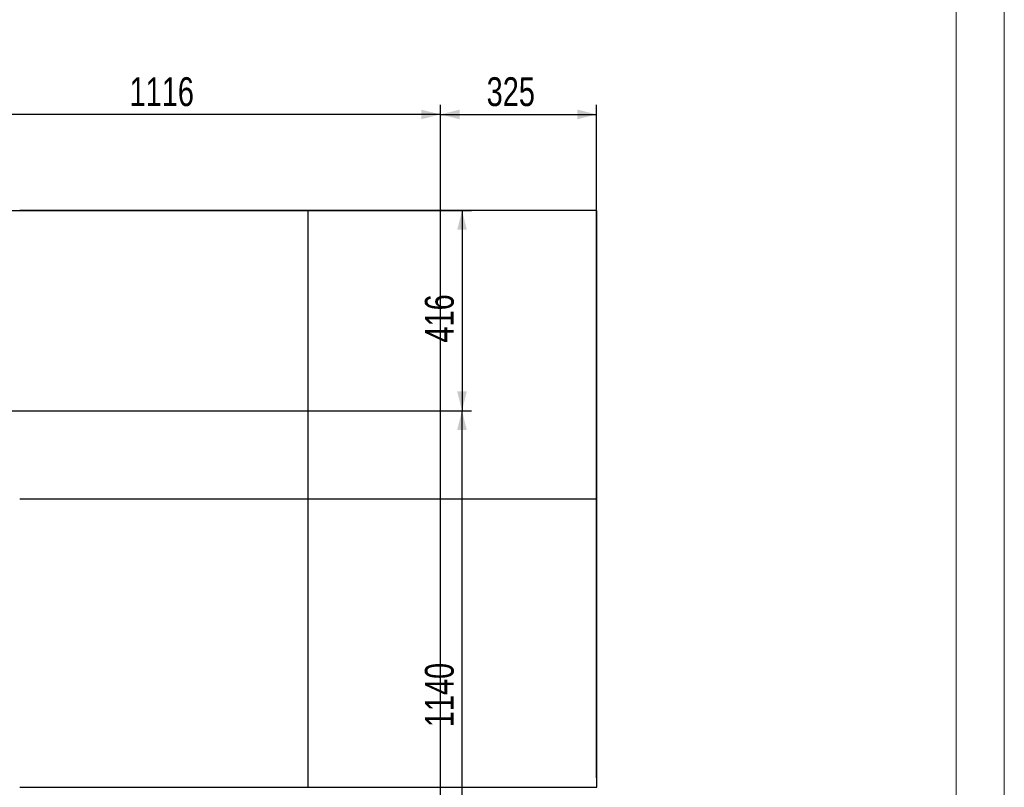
# Model space of a CAD drawing. Header units: millimetres. Extents: x 0 to 849, y 0 to 594.
# Tile 27 of 84: x 739 to 841, y 256 to 336. Entities that reach past the tile are written whole.
import ezdxf

# ---------------------------------------------------------------- set-up
doc = ezdxf.new("R2010")
doc.units = ezdxf.units.MM
doc.layers.add('COTES', color=1, linetype='Continuous')
doc.layers.add('TRAIT-FORT', color=4, linetype='Continuous', lineweight=25)
doc.styles.add('SLDTEXTSTYLE0', font='TXT', dxfattribs={"width": 0.75})
doc.dimstyles.new('SLDDIMSTYLE0', dxfattribs={"dimtxt": 3, "dimasz": 2, "dimexe": 0, "dimexo": 0.0625, "dimgap": 0.75, "dimtad": 1, "dimdec": 0, "dimlfac": 20, "dimrnd": 1e-09, "dimzin": 12, "dimdsep": 46, "dimtxsty": 'SLDTEXTSTYLE0', "dimsah": 1, "dimcen": 0.09, "dimadec": 0, "dimazin": 3, "dimtfac": 1, "dimtdec": 0, "dimtofl": 0, "dimtmove": 0, "dimatfit": 3, "dimfxl": 1, "dimfrac": 2, "dimtolj": 1, "dimtzin": 12, "dimarcsym": 0})

# ---------------------------------------------------------------- blocks, each defined once
blk = doc.blocks.new('_D_26')
at = {"layer": 'COTES', "color": 1, "transparency": 16777216}
for p, q in [((782.38, 239.33), (782.38, 327.15)), ((798.61, 257.15), (798.61, 327.15)), ((782.38, 326.15), (798.61, 326.15))]:
    blk.add_line(p, q, dxfattribs=at)
for points in [[(782.38, 326.15), (784.38, 325.65), (784.38, 326.65)], [(798.61, 326.15), (796.61, 326.65), (796.61, 325.65)]]:
    blk.add_solid(points, dxfattribs=at)
at = {"layer": 'COTES', "color": 1, "transparency": 16777216, "insert": (787.17, 330.02), "char_height": 3, "attachment_point": 1, "style": 'SLDTEXTSTYLE0'}
blk.add_mtext('325', dxfattribs=at)
blk = doc.blocks.new('_D_27')
at = {"layer": 'COTES', "color": 1, "transparency": 16777216}
for p, q in [((726.58, 287.15), (726.58, 327.15)), ((782.38, 239.33), (782.38, 327.15)), ((782.38, 326.15), (726.58, 326.15))]:
    blk.add_line(p, q, dxfattribs=at)
for points in [[(726.58, 326.15), (728.58, 325.65), (728.58, 326.65)], [(782.38, 326.15), (780.38, 326.65), (780.38, 325.65)]]:
    blk.add_solid(points, dxfattribs=at)
at = {"layer": 'COTES', "color": 1, "transparency": 16777216, "insert": (750.04, 330.02), "char_height": 3, "attachment_point": 1, "style": 'SLDTEXTSTYLE0'}
blk.add_mtext('1116', dxfattribs=at)
blk = doc.blocks.new('_D_31')
at = {"layer": 'COTES', "color": 1, "transparency": 16777216}
for p, q in [((709.61, 316.15), (785.61, 316.15)), ((784.61, 316.15), (784.61, 295.33)), ((709.61, 295.33), (785.61, 295.33))]:
    blk.add_line(p, q, dxfattribs=at)
for points in [[(784.61, 316.15), (784.11, 314.15), (785.11, 314.15)], [(784.61, 295.33), (785.11, 297.33), (784.11, 297.33)]]:
    blk.add_solid(points, dxfattribs=at)
at = {"layer": 'COTES', "color": 1, "transparency": 16777216, "insert": (780.75, 302.42), "char_height": 3, "attachment_point": 1, "rotation": 90, "style": 'SLDTEXTSTYLE0'}
blk.add_mtext('416', dxfattribs=at)
blk = doc.blocks.new('_D_32')
at = {"layer": 'COTES', "color": 1, "transparency": 16777216}
for p, q in [((727.58, 295.33), (785.61, 295.33)), ((784.61, 238.33), (784.61, 295.33)), ((774.5, 238.33), (785.61, 238.33))]:
    blk.add_line(p, q, dxfattribs=at)
for points in [[(784.61, 295.33), (784.11, 293.33), (785.11, 293.33)], [(784.61, 238.33), (785.11, 240.33), (784.11, 240.33)]]:
    blk.add_solid(points, dxfattribs=at)
at = {"layer": 'COTES', "color": 1, "transparency": 16777216, "insert": (780.75, 262.4), "char_height": 3, "attachment_point": 1, "rotation": 90, "style": 'SLDTEXTSTYLE0'}
blk.add_mtext('1140', dxfattribs=at)

msp = doc.modelspace()

# ---------------------------------------------------------------- linework, layer by layer
at = {"color": 7, "linetype": 'Continuous', "lineweight": 18}
for p, q in [((841, 594), (841, 0)), ((836, 589), (836, 5))]:
    msp.add_line(p, q, dxfattribs=at)
at = {"layer": 'TRAIT-FORT', "color": 4, "linetype": 'Continuous', "lineweight": 25}
for p, q in [((768.614, 316.148), (738.614, 316.148)), ((768.614, 286.148), (768.614, 316.148)), ((798.614, 316.148), (768.614, 316.148)), ((798.614, 286.148), (798.614, 316.148)), ((738.614, 286.148), (768.614, 286.148)), ((768.614, 286.148), (798.614, 286.148)), ((768.614, 256.148), (768.614, 286.148)), ((798.614, 256.148), (798.614, 286.148)), ((738.614, 256.148), (768.614, 256.148)), ((768.614, 256.148), (798.614, 256.148))]:
    msp.add_line(p, q, dxfattribs=at)

# ---------------------------------------------------------------- dimensions: what is measured, and where the dimension line sits
at = {"layer": 'COTES', "color": 1}
for base, p2, picture, middle in [((726.578, 326.148), (726.578, 286.148), '_D_27', (754.478, 326.148)), ((798.614, 326.148), (798.614, 256.148), '_D_26', (790.496, 326.148))]:
    dim = msp.add_linear_dim(base=base, p1=(782.378, 238.334), p2=p2, dimstyle='SLDDIMSTYLE0', dxfattribs=at)
    dim.commit()
    dim.dimension.update_dxf_attribs({"geometry": picture, "text_midpoint": middle, "dimtype": 160})
for p1, p2, picture, middle in [((708.614, 316.148), (708.614, 295.334), '_D_31', (784.614, 305.741)), ((773.496, 238.334), (726.578, 295.334), '_D_32', (784.614, 266.834))]:
    dim = msp.add_linear_dim(base=(784.614, 295.334), p1=p1, p2=p2, angle=90, dimstyle='SLDDIMSTYLE0', dxfattribs=at)
    dim.commit()
    dim.dimension.update_dxf_attribs({"geometry": picture, "text_midpoint": middle, "dimtype": 160})

doc.saveas('drawing.dxf')
